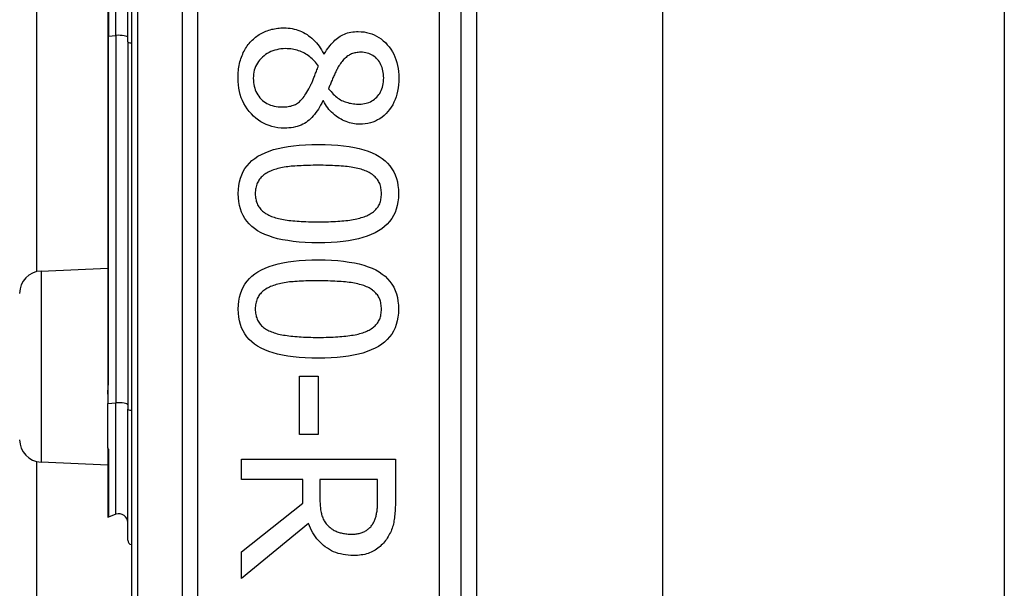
# Model space of a CAD drawing. Header units: inches. Extents: x 4 to 76.4, y 5.6 to 49.6.
# Tile 13 of 56: x 22.295 to 23.369, y 22.755 to 23.376. Entities that reach past the tile are written whole.
import ezdxf

# ---------------------------------------------------------------- set-up
doc = ezdxf.new("R2010")
doc.units = ezdxf.units.IN
doc.header["$LTSCALE"] = 4.856739
doc.header["$MEASUREMENT"] = 0
doc.layers.add('Visible Edges(ANSI)', color=7, linetype='Continuous', lineweight=25)
doc.layers.add('Visible Tangent Edges(ANSI)', color=7, linetype='Continuous', lineweight=25)

msp = doc.modelspace()

# ---------------------------------------------------------------- linework, layer by layer
at = {"layer": 'Visible Edges(ANSI)'}
for p, q in [((22.4167, 24.5709), (22.4167, 22.2767)), ((22.7766, 22.5096), (22.7766, 24.338)), ((22.7934, 24.1893), (22.7934, 22.6582)), ((22.9963, 24.174), (22.9963, 22.6735)), ((23.3692, 24.174), (23.3692, 22.6735)), ((22.3135, 23.1007), (22.3135, 23.7469)), ((22.3909, 23.4898), (22.3909, 23.3578)), ((22.4127, 23.3514), (22.4127, 23.4961)), ((22.3909, 23.3578), (22.3909, 22.9794)), ((22.4127, 23.3514), (22.4127, 22.9506)), ((22.6265, 23.3382), (22.6272, 23.3382)), ((22.6262, 23.2871), (22.6255, 23.2871)), ((22.3181, 23.1013), (22.3909, 23.1045)), ((22.6001, 22.9867), (22.6205, 22.9867)), ((22.6001, 22.9231), (22.6001, 22.9867)), ((22.6205, 22.9867), (22.6205, 22.9231)), ((22.3909, 22.9794), (22.3909, 22.9669)), ((22.3909, 22.9669), (22.3909, 22.9567)), ((22.3909, 22.9083), (22.3909, 22.9567)), ((22.4127, 22.8076), (22.4127, 22.9506)), ((22.6205, 22.9231), (22.6001, 22.9231)), ((22.3909, 22.9083), (22.3909, 22.9081)), ((22.3909, 22.9081), (22.3909, 22.9073)), ((22.3909, 22.9073), (22.3909, 22.8333)), ((22.3135, 19.241), (22.3135, 22.8936)), ((22.3181, 22.893), (22.3909, 22.8898)), ((22.5368, 22.896), (22.7048, 22.896)), ((22.5368, 22.8737), (22.5368, 22.896)), ((22.7048, 22.896), (22.7048, 22.8527)), ((22.6036, 22.8737), (22.5368, 22.8737)), ((22.6036, 22.8481), (22.6036, 22.8737)), ((22.6854, 22.8737), (22.6223, 22.8737)), ((22.6223, 22.8737), (22.6223, 22.8541)), ((22.6854, 22.8515), (22.6854, 22.8737)), ((22.5368, 22.795), (22.6036, 22.8481)), ((22.3998, 22.8359), (22.3915, 22.8329)), ((22.6099, 22.8258), (22.5368, 22.766)), ((22.5368, 22.766), (22.5368, 22.795))]:
    msp.add_line(p, q, dxfattribs=at)
at = {"layer": 'Visible Edges(ANSI)', "flags": 128}
for points in [[(22.5474, 23.3523), (22.5486, 23.3534), (22.5498, 23.3545), (22.551, 23.3556), (22.5522, 23.3566), (22.5535, 23.3576), (22.5548, 23.3585), (22.5562, 23.3594), (22.5576, 23.3602), (22.559, 23.361), (22.5605, 23.3617), (22.562, 23.3624), (22.5635, 23.363), (22.565, 23.3636), (22.5666, 23.3641), (22.5682, 23.3646), (22.5698, 23.3651), (22.5714, 23.3654), (22.573, 23.3658), (22.5747, 23.3661), (22.5764, 23.3663), (22.5781, 23.3665), (22.5798, 23.3666), (22.5815, 23.3667), (22.5832, 23.3667)], [(22.5832, 23.3667), (22.5855, 23.3666), (22.5877, 23.3665), (22.5899, 23.3662), (22.592, 23.3659), (22.5942, 23.3654), (22.5963, 23.3649), (22.5984, 23.3642), (22.6004, 23.3635), (22.6024, 23.3626), (22.6044, 23.3616), (22.6063, 23.3606), (22.6083, 23.3594), (22.6101, 23.3581), (22.6119, 23.3568), (22.6137, 23.3554), (22.6154, 23.3538), (22.617, 23.3522), (22.6185, 23.3505), (22.62, 23.3487), (22.6214, 23.3468), (22.6228, 23.3448), (22.6241, 23.3427), (22.6253, 23.3405), (22.6265, 23.3382)], [(22.6272, 23.3382), (22.6284, 23.3403), (22.6296, 23.3422), (22.6309, 23.344), (22.6321, 23.3458), (22.6334, 23.3475), (22.6347, 23.349), (22.6361, 23.3505), (22.6374, 23.3519), (22.6388, 23.3532), (22.6401, 23.3544), (22.6415, 23.3556), (22.643, 23.3566), (22.6444, 23.3576), (22.6459, 23.3584), (22.6475, 23.3592), (22.6492, 23.3599), (22.6508, 23.3606), (22.6526, 23.3611), (22.6544, 23.3616), (22.6563, 23.3619), (22.6582, 23.3622), (22.6602, 23.3624), (22.6622, 23.3626), (22.6643, 23.3626)], [(22.6643, 23.3626), (22.6674, 23.3625), (22.6705, 23.3622), (22.6734, 23.3617), (22.6763, 23.361), (22.679, 23.3601), (22.6817, 23.359), (22.6843, 23.3577), (22.6868, 23.3563), (22.6892, 23.3546), (22.6915, 23.3527), (22.6938, 23.3506), (22.6959, 23.3483), (22.6979, 23.3459), (22.6998, 23.3433), (22.7015, 23.3407), (22.7029, 23.3379), (22.7043, 23.3351), (22.7054, 23.3321), (22.7064, 23.329), (22.7072, 23.3258), (22.7078, 23.3225), (22.7082, 23.3191), (22.7085, 23.3156), (22.7086, 23.312)], [(22.533, 23.312), (22.533, 23.314), (22.5331, 23.3161), (22.5332, 23.3181), (22.5334, 23.3201), (22.5336, 23.322), (22.5339, 23.3239), (22.5343, 23.3258), (22.5347, 23.3277), (22.5351, 23.3295), (22.5356, 23.3313), (22.5361, 23.333), (22.5367, 23.3348), (22.5374, 23.3365), (22.5381, 23.3381), (22.5388, 23.3397), (22.5396, 23.3413), (22.5404, 23.3428), (22.5413, 23.3443), (22.5422, 23.3457), (22.5431, 23.3471), (22.5441, 23.3485), (22.5452, 23.3498), (22.5463, 23.351), (22.5474, 23.3523)], [(22.5848, 23.344), (22.5823, 23.3439), (22.5799, 23.3437), (22.5776, 23.3434), (22.5753, 23.3429), (22.5731, 23.3424), (22.5709, 23.3417), (22.5689, 23.3408), (22.5669, 23.3399), (22.565, 23.3388), (22.5631, 23.3376), (22.5614, 23.3362), (22.5597, 23.3348), (22.5581, 23.3332), (22.5566, 23.3316), (22.5553, 23.3299), (22.5541, 23.3281), (22.5531, 23.3263), (22.5522, 23.3244), (22.5515, 23.3225), (22.5508, 23.3204), (22.5504, 23.3184), (22.55, 23.3162), (22.5498, 23.314), (22.5497, 23.3117)], [(22.6208, 23.3248), (22.6197, 23.3263), (22.6187, 23.3277), (22.6175, 23.3291), (22.6164, 23.3305), (22.6152, 23.3317), (22.6139, 23.333), (22.6126, 23.3341), (22.6113, 23.3352), (22.6099, 23.3362), (22.6085, 23.3372), (22.607, 23.3381), (22.6055, 23.339), (22.604, 23.3398), (22.6024, 23.3405), (22.6008, 23.3412), (22.5992, 23.3418), (22.5975, 23.3423), (22.5958, 23.3427), (22.5941, 23.3431), (22.5923, 23.3434), (22.5905, 23.3437), (22.5886, 23.3438), (22.5868, 23.3439), (22.5848, 23.344)], [(22.6669, 23.34), (22.6656, 23.34), (22.6642, 23.3399), (22.6629, 23.3398), (22.6617, 23.3396), (22.6604, 23.3393), (22.6593, 23.339), (22.6581, 23.3386), (22.657, 23.3382), (22.6559, 23.3378), (22.6548, 23.3372), (22.6538, 23.3366), (22.6528, 23.336), (22.6519, 23.3353), (22.6509, 23.3345), (22.65, 23.3337), (22.6491, 23.3329), (22.6482, 23.332), (22.6473, 23.331), (22.6465, 23.3299), (22.6456, 23.3289), (22.6448, 23.3277), (22.644, 23.3265), (22.6432, 23.3253), (22.6424, 23.324)], [(22.692, 23.3121), (22.6919, 23.3141), (22.6918, 23.3161), (22.6915, 23.318), (22.6912, 23.3198), (22.6908, 23.3216), (22.6903, 23.3233), (22.6897, 23.3249), (22.689, 23.3265), (22.6882, 23.328), (22.6873, 23.3295), (22.6863, 23.3309), (22.6852, 23.3322), (22.6841, 23.3334), (22.6829, 23.3346), (22.6816, 23.3356), (22.6802, 23.3365), (22.6788, 23.3374), (22.6773, 23.3381), (22.6757, 23.3387), (22.6741, 23.3391), (22.6724, 23.3395), (22.6706, 23.3398), (22.6688, 23.34), (22.6669, 23.34)], [(22.6103, 23.3001), (22.6107, 23.3008), (22.611, 23.3015), (22.6114, 23.3022), (22.6118, 23.303), (22.6122, 23.3038), (22.6126, 23.3046), (22.613, 23.3055), (22.6134, 23.3064), (22.6138, 23.3073), (22.6142, 23.3083), (22.6146, 23.3093), (22.615, 23.3103), (22.6154, 23.3114), (22.6159, 23.3125), (22.6163, 23.3136), (22.6168, 23.3148), (22.6172, 23.316), (22.6177, 23.3171), (22.6182, 23.3184), (22.6187, 23.3196), (22.6192, 23.3209), (22.6197, 23.3221), (22.6202, 23.3234), (22.6208, 23.3248)], [(22.6424, 23.324), (22.6421, 23.3234), (22.6417, 23.3227), (22.6414, 23.322), (22.641, 23.3213), (22.6406, 23.3205), (22.6402, 23.3196), (22.6397, 23.3187), (22.6392, 23.3177), (22.6388, 23.3167), (22.6383, 23.3156), (22.6377, 23.3145), (22.6372, 23.3133), (22.6366, 23.3121), (22.6361, 23.311), (22.6356, 23.3098), (22.6351, 23.3087), (22.6347, 23.3076), (22.6342, 23.3065), (22.6338, 23.3054), (22.6334, 23.3043), (22.633, 23.3033), (22.6326, 23.3023), (22.6323, 23.3013), (22.6319, 23.3003)], [(22.5836, 23.2573), (22.5801, 23.2574), (22.5766, 23.2577), (22.5733, 23.2582), (22.5701, 23.259), (22.5669, 23.26), (22.5639, 23.2612), (22.5609, 23.2626), (22.558, 23.2642), (22.5553, 23.2661), (22.5526, 23.2681), (22.55, 23.2704), (22.5476, 23.2729), (22.5452, 23.2756), (22.5431, 23.2783), (22.5412, 23.2812), (22.5395, 23.2842), (22.5379, 23.2873), (22.5366, 23.2905), (22.5355, 23.2938), (22.5346, 23.2972), (22.5339, 23.3008), (22.5334, 23.3044), (22.5331, 23.3081), (22.533, 23.312)], [(22.5497, 23.3117), (22.5498, 23.3094), (22.55, 23.3071), (22.5503, 23.305), (22.5507, 23.3029), (22.5512, 23.3009), (22.5519, 23.2989), (22.5526, 23.2971), (22.5535, 23.2953), (22.5545, 23.2936), (22.5556, 23.292), (22.5569, 23.2904), (22.5582, 23.289), (22.5597, 23.2876), (22.5612, 23.2864), (22.5629, 23.2852), (22.5646, 23.2842), (22.5664, 23.2833), (22.5683, 23.2825), (22.5703, 23.2819), (22.5723, 23.2813), (22.5745, 23.2809), (22.5767, 23.2806), (22.579, 23.2805), (22.5814, 23.2804)], [(22.6656, 23.2835), (22.6674, 23.2836), (22.6692, 23.2837), (22.671, 23.284), (22.6727, 23.2844), (22.6743, 23.2848), (22.6759, 23.2854), (22.6775, 23.2861), (22.679, 23.2869), (22.6804, 23.2878), (22.6818, 23.2888), (22.6831, 23.2899), (22.6844, 23.2911), (22.6856, 23.2924), (22.6867, 23.2938), (22.6877, 23.2952), (22.6886, 23.2968), (22.6894, 23.2984), (22.6901, 23.3001), (22.6907, 23.3019), (22.6911, 23.3038), (22.6915, 23.3057), (22.6918, 23.3078), (22.6919, 23.3099), (22.692, 23.3121)], [(22.7086, 23.312), (22.7085, 23.3082), (22.7082, 23.3046), (22.7078, 23.3011), (22.7072, 23.2977), (22.7065, 23.2945), (22.7056, 23.2914), (22.7045, 23.2884), (22.7032, 23.2855), (22.7018, 23.2828), (22.7003, 23.2801), (22.6985, 23.2777), (22.6966, 23.2753), (22.6946, 23.2731), (22.6924, 23.2711), (22.6902, 23.2692), (22.6879, 23.2676), (22.6854, 23.2662), (22.6829, 23.2649), (22.6803, 23.2639), (22.6776, 23.263), (22.6748, 23.2623), (22.6719, 23.2619), (22.6689, 23.2616), (22.6658, 23.2615)], [(22.5814, 23.2804), (22.5831, 23.2804), (22.5848, 23.2805), (22.5864, 23.2807), (22.5879, 23.2809), (22.5893, 23.2811), (22.5907, 23.2814), (22.5921, 23.2818), (22.5934, 23.2822), (22.5946, 23.2827), (22.5958, 23.2832), (22.5969, 23.2838), (22.5979, 23.2845), (22.5989, 23.2852), (22.6, 23.286), (22.601, 23.287), (22.602, 23.288), (22.603, 23.2892), (22.6041, 23.2904), (22.6051, 23.2918), (22.6061, 23.2933), (22.6072, 23.2948), (22.6082, 23.2965), (22.6093, 23.2983), (22.6103, 23.3001)], [(22.6319, 23.3003), (22.6332, 23.2987), (22.6345, 23.2972), (22.6357, 23.2958), (22.637, 23.2944), (22.6383, 23.2932), (22.6395, 23.2921), (22.6408, 23.291), (22.6421, 23.29), (22.6434, 23.2891), (22.6448, 23.2883), (22.6461, 23.2876), (22.6474, 23.287), (22.6487, 23.2864), (22.6501, 23.2859), (22.6515, 23.2855), (22.6529, 23.2851), (22.6544, 23.2847), (22.6559, 23.2844), (22.6574, 23.2841), (22.659, 23.2839), (22.6606, 23.2837), (22.6622, 23.2836), (22.6639, 23.2836), (22.6656, 23.2835)], [(22.6255, 23.2871), (22.6244, 23.2847), (22.6232, 23.2824), (22.622, 23.2802), (22.6207, 23.2781), (22.6194, 23.2761), (22.618, 23.2742), (22.6166, 23.2723), (22.6151, 23.2706), (22.6137, 23.269), (22.6121, 23.2675), (22.6106, 23.2661), (22.6089, 23.2648), (22.6073, 23.2636), (22.6055, 23.2625), (22.6037, 23.2615), (22.6018, 23.2606), (22.5998, 23.2598), (22.5977, 23.2591), (22.5956, 23.2586), (22.5933, 23.2581), (22.591, 23.2577), (22.5886, 23.2575), (22.5862, 23.2573), (22.5836, 23.2573)], [(22.6658, 23.2615), (22.664, 23.2615), (22.6621, 23.2617), (22.6602, 23.2619), (22.6583, 23.2622), (22.6565, 23.2626), (22.6546, 23.2631), (22.6527, 23.2637), (22.6509, 23.2644), (22.649, 23.2652), (22.6472, 23.2661), (22.6454, 23.267), (22.6435, 23.2681), (22.6417, 23.2692), (22.64, 23.2704), (22.6383, 23.2717), (22.6367, 23.2731), (22.6352, 23.2746), (22.6337, 23.2761), (22.6323, 23.2777), (22.6309, 23.2795), (22.6297, 23.2812), (22.6284, 23.2831), (22.6273, 23.285), (22.6262, 23.2871)], [(22.5333, 23.1858), (22.5334, 23.1903), (22.5339, 23.1946), (22.5346, 23.1988), (22.5357, 23.2027), (22.537, 23.2064), (22.5387, 23.2099), (22.5406, 23.2132), (22.5429, 23.2163), (22.5454, 23.2191), (22.5482, 23.2218), (22.5514, 23.2243), (22.5548, 23.2266), (22.5586, 23.2286), (22.5627, 23.2305), (22.567, 23.2323), (22.5717, 23.2338), (22.5767, 23.2351), (22.5821, 23.2363), (22.5877, 23.2373), (22.5937, 23.2381), (22.5999, 23.2388), (22.6065, 23.2392), (22.6134, 23.2395), (22.6206, 23.2396)], [(22.6206, 23.2396), (22.6281, 23.2395), (22.6351, 23.2392), (22.6418, 23.2387), (22.6482, 23.2381), (22.6543, 23.2373), (22.66, 23.2363), (22.6654, 23.2351), (22.6704, 23.2337), (22.6751, 23.2322), (22.6794, 23.2304), (22.6835, 23.2285), (22.6871, 23.2264), (22.6905, 23.2241), (22.6936, 23.2217), (22.6963, 23.219), (22.6988, 23.2161), (22.701, 23.213), (22.7029, 23.2097), (22.7045, 23.2062), (22.7058, 23.2025), (22.7069, 23.1986), (22.7076, 23.1946), (22.708, 23.1903), (22.7082, 23.1858)], [(22.57, 23.211), (22.5686, 23.2104), (22.5672, 23.2098), (22.5659, 23.2092), (22.5647, 23.2085), (22.5635, 23.2078), (22.5623, 23.207), (22.5612, 23.2062), (22.5602, 23.2054), (22.5592, 23.2045), (22.5583, 23.2036), (22.5574, 23.2026), (22.5566, 23.2017), (22.5559, 23.2006), (22.5552, 23.1995), (22.5546, 23.1984), (22.554, 23.1972), (22.5535, 23.196), (22.5531, 23.1947), (22.5527, 23.1933), (22.5524, 23.1919), (22.5522, 23.1905), (22.552, 23.189), (22.5519, 23.1874), (22.5519, 23.1858)], [(22.6206, 23.2167), (22.6177, 23.2167), (22.6149, 23.2167), (22.6122, 23.2166), (22.6095, 23.2166), (22.6069, 23.2165), (22.6044, 23.2164), (22.602, 23.2163), (22.5997, 23.2162), (22.5974, 23.2161), (22.5952, 23.2159), (22.5931, 23.2158), (22.5911, 23.2156), (22.5892, 23.2154), (22.5872, 23.2152), (22.5854, 23.2149), (22.5835, 23.2146), (22.5817, 23.2143), (22.5799, 23.2139), (22.5782, 23.2135), (22.5765, 23.2131), (22.5748, 23.2126), (22.5732, 23.2121), (22.5716, 23.2116), (22.57, 23.211)], [(22.6718, 23.2108), (22.6704, 23.2114), (22.6688, 23.2119), (22.6673, 23.2124), (22.6656, 23.2129), (22.6639, 23.2133), (22.6621, 23.2137), (22.6603, 23.2141), (22.6584, 23.2144), (22.6564, 23.2147), (22.6544, 23.215), (22.6523, 23.2153), (22.6502, 23.2155), (22.648, 23.2157), (22.6457, 23.2158), (22.6434, 23.216), (22.6411, 23.2162), (22.6387, 23.2163), (22.6363, 23.2164), (22.6338, 23.2165), (22.6312, 23.2166), (22.6287, 23.2166), (22.626, 23.2167), (22.6234, 23.2167), (22.6206, 23.2167)], [(22.6895, 23.1858), (22.6895, 23.1873), (22.6894, 23.1888), (22.6892, 23.1903), (22.689, 23.1917), (22.6887, 23.193), (22.6884, 23.1944), (22.688, 23.1956), (22.6876, 23.1968), (22.687, 23.198), (22.6864, 23.1991), (22.6858, 23.2002), (22.6851, 23.2012), (22.6843, 23.2022), (22.6835, 23.2032), (22.6826, 23.2041), (22.6817, 23.205), (22.6806, 23.2059), (22.6796, 23.2067), (22.6784, 23.2075), (22.6772, 23.2082), (22.676, 23.2089), (22.6746, 23.2096), (22.6733, 23.2102), (22.6718, 23.2108)], [(22.6208, 23.1322), (22.6134, 23.1323), (22.6064, 23.1325), (22.5997, 23.133), (22.5933, 23.1336), (22.5873, 23.1345), (22.5816, 23.1355), (22.5762, 23.1366), (22.5712, 23.138), (22.5665, 23.1396), (22.5622, 23.1413), (22.5581, 23.1432), (22.5544, 23.1453), (22.551, 23.1476), (22.548, 23.1501), (22.5452, 23.1528), (22.5427, 23.1556), (22.5405, 23.1587), (22.5386, 23.162), (22.5369, 23.1655), (22.5356, 23.1691), (22.5346, 23.173), (22.5339, 23.1771), (22.5334, 23.1813), (22.5333, 23.1858)], [(22.5519, 23.1858), (22.5519, 23.1843), (22.552, 23.1828), (22.5522, 23.1814), (22.5524, 23.18), (22.5527, 23.1786), (22.553, 23.1773), (22.5534, 23.1761), (22.5539, 23.1749), (22.5544, 23.1737), (22.555, 23.1726), (22.5556, 23.1715), (22.5563, 23.1705), (22.5571, 23.1695), (22.5579, 23.1685), (22.5588, 23.1676), (22.5598, 23.1667), (22.5608, 23.1659), (22.5619, 23.1651), (22.563, 23.1643), (22.5642, 23.1636), (22.5655, 23.1629), (22.5668, 23.1622), (22.5682, 23.1616), (22.5696, 23.161)], [(22.7082, 23.1858), (22.708, 23.1813), (22.7076, 23.177), (22.7068, 23.1729), (22.7057, 23.169), (22.7044, 23.1653), (22.7027, 23.1618), (22.7008, 23.1585), (22.6985, 23.1555), (22.6959, 23.1526), (22.693, 23.1499), (22.6899, 23.1474), (22.6864, 23.1452), (22.6826, 23.1431), (22.6785, 23.1412), (22.6741, 23.1395), (22.6694, 23.1379), (22.6644, 23.1366), (22.6591, 23.1354), (22.6535, 23.1344), (22.6476, 23.1336), (22.6413, 23.133), (22.6348, 23.1325), (22.6279, 23.1323), (22.6208, 23.1322)], [(22.6721, 23.1612), (22.6735, 23.1617), (22.6748, 23.1624), (22.6761, 23.163), (22.6774, 23.1637), (22.6785, 23.1644), (22.6796, 23.1652), (22.6807, 23.166), (22.6817, 23.1668), (22.6826, 23.1677), (22.6835, 23.1686), (22.6843, 23.1695), (22.6851, 23.1705), (22.6858, 23.1715), (22.6864, 23.1726), (22.687, 23.1737), (22.6876, 23.1748), (22.688, 23.176), (22.6884, 23.1773), (22.6887, 23.1786), (22.689, 23.1799), (22.6892, 23.1813), (22.6894, 23.1828), (22.6895, 23.1843), (22.6895, 23.1858)], [(22.5696, 23.161), (22.571, 23.1605), (22.5725, 23.16), (22.574, 23.1595), (22.5756, 23.1591), (22.5773, 23.1586), (22.579, 23.1582), (22.5808, 23.1579), (22.5827, 23.1575), (22.5846, 23.1572), (22.5866, 23.1569), (22.5886, 23.1566), (22.5907, 23.1564), (22.5929, 23.1562), (22.5951, 23.156), (22.5974, 23.1558), (22.5997, 23.1556), (22.6021, 23.1555), (22.6046, 23.1554), (22.6072, 23.1553), (22.6098, 23.1552), (22.6124, 23.1551), (22.6151, 23.1551), (22.6179, 23.155), (22.6208, 23.155)], [(22.6208, 23.155), (22.6236, 23.155), (22.6264, 23.1551), (22.6291, 23.1551), (22.6318, 23.1552), (22.6344, 23.1553), (22.6369, 23.1554), (22.6394, 23.1555), (22.6418, 23.1556), (22.6441, 23.1558), (22.6464, 23.156), (22.6486, 23.1562), (22.6508, 23.1564), (22.6529, 23.1566), (22.6549, 23.1569), (22.6569, 23.1572), (22.6588, 23.1575), (22.6607, 23.1579), (22.6625, 23.1583), (22.6642, 23.1587), (22.6659, 23.1591), (22.6675, 23.1596), (22.6691, 23.1601), (22.6706, 23.1606), (22.6721, 23.1612)], [(22.5333, 23.0598), (22.5334, 23.0643), (22.5339, 23.0686), (22.5346, 23.0727), (22.5357, 23.0766), (22.537, 23.0803), (22.5387, 23.0838), (22.5406, 23.0871), (22.5429, 23.0902), (22.5454, 23.0931), (22.5482, 23.0958), (22.5514, 23.0983), (22.5548, 23.1005), (22.5586, 23.1026), (22.5627, 23.1045), (22.567, 23.1062), (22.5717, 23.1077), (22.5767, 23.1091), (22.5821, 23.1103), (22.5877, 23.1113), (22.5937, 23.1121), (22.5999, 23.1127), (22.6065, 23.1132), (22.6134, 23.1134), (22.6206, 23.1135)], [(22.6206, 23.1135), (22.6281, 23.1134), (22.6351, 23.1132), (22.6418, 23.1127), (22.6482, 23.1121), (22.6543, 23.1112), (22.66, 23.1102), (22.6654, 23.1091), (22.6704, 23.1077), (22.6751, 23.1061), (22.6794, 23.1044), (22.6835, 23.1025), (22.6871, 23.1004), (22.6905, 23.0981), (22.6936, 23.0956), (22.6963, 23.0929), (22.6988, 23.09), (22.701, 23.087), (22.7029, 23.0837), (22.7045, 23.0802), (22.7058, 23.0765), (22.7069, 23.0726), (22.7076, 23.0685), (22.708, 23.0642), (22.7082, 23.0598)], [(22.6206, 23.0907), (22.6177, 23.0906), (22.6149, 23.0906), (22.6122, 23.0906), (22.6095, 23.0905), (22.6069, 23.0905), (22.6044, 23.0904), (22.602, 23.0903), (22.5997, 23.0902), (22.5974, 23.09), (22.5952, 23.0899), (22.5931, 23.0897), (22.5911, 23.0896), (22.5892, 23.0894), (22.5872, 23.0891), (22.5854, 23.0889), (22.5835, 23.0886), (22.5817, 23.0882), (22.5799, 23.0879), (22.5782, 23.0875), (22.5765, 23.087), (22.5748, 23.0866), (22.5732, 23.0861), (22.5716, 23.0855), (22.57, 23.0849)], [(22.6718, 23.0848), (22.6704, 23.0854), (22.6688, 23.0859), (22.6673, 23.0864), (22.6656, 23.0868), (22.6639, 23.0873), (22.6621, 23.0877), (22.6603, 23.088), (22.6584, 23.0884), (22.6564, 23.0887), (22.6544, 23.089), (22.6523, 23.0892), (22.6502, 23.0894), (22.648, 23.0896), (22.6457, 23.0898), (22.6434, 23.09), (22.6411, 23.0901), (22.6387, 23.0902), (22.6363, 23.0904), (22.6338, 23.0904), (22.6312, 23.0905), (22.6287, 23.0906), (22.626, 23.0906), (22.6234, 23.0906), (22.6206, 23.0907)], [(22.57, 23.0849), (22.5686, 23.0844), (22.5672, 23.0838), (22.5659, 23.0831), (22.5647, 23.0825), (22.5635, 23.0817), (22.5623, 23.081), (22.5612, 23.0802), (22.5602, 23.0793), (22.5592, 23.0785), (22.5583, 23.0776), (22.5574, 23.0766), (22.5566, 23.0756), (22.5559, 23.0746), (22.5552, 23.0735), (22.5546, 23.0724), (22.554, 23.0712), (22.5535, 23.0699), (22.5531, 23.0686), (22.5527, 23.0673), (22.5524, 23.0659), (22.5522, 23.0644), (22.552, 23.0629), (22.5519, 23.0614), (22.5519, 23.0598)], [(22.6895, 23.0598), (22.6895, 23.0613), (22.6894, 23.0628), (22.6892, 23.0642), (22.689, 23.0657), (22.6887, 23.067), (22.6884, 23.0683), (22.688, 23.0696), (22.6876, 23.0708), (22.687, 23.072), (22.6864, 23.0731), (22.6858, 23.0742), (22.6851, 23.0752), (22.6843, 23.0762), (22.6835, 23.0772), (22.6826, 23.0781), (22.6817, 23.079), (22.6806, 23.0798), (22.6796, 23.0806), (22.6784, 23.0814), (22.6772, 23.0822), (22.676, 23.0829), (22.6746, 23.0836), (22.6733, 23.0842), (22.6718, 23.0848)], [(22.6208, 23.0061), (22.6134, 23.0062), (22.6064, 23.0065), (22.5997, 23.007), (22.5933, 23.0076), (22.5873, 23.0084), (22.5816, 23.0094), (22.5762, 23.0106), (22.5712, 23.012), (22.5665, 23.0135), (22.5622, 23.0153), (22.5581, 23.0172), (22.5544, 23.0193), (22.551, 23.0216), (22.548, 23.024), (22.5452, 23.0267), (22.5427, 23.0296), (22.5405, 23.0327), (22.5386, 23.036), (22.5369, 23.0394), (22.5356, 23.0431), (22.5346, 23.047), (22.5339, 23.051), (22.5334, 23.0553), (22.5333, 23.0598)], [(22.5519, 23.0598), (22.5519, 23.0582), (22.552, 23.0568), (22.5522, 23.0553), (22.5524, 23.0539), (22.5527, 23.0526), (22.553, 23.0513), (22.5534, 23.0501), (22.5539, 23.0488), (22.5544, 23.0477), (22.555, 23.0466), (22.5556, 23.0455), (22.5563, 23.0444), (22.5571, 23.0435), (22.5579, 23.0425), (22.5588, 23.0416), (22.5598, 23.0407), (22.5608, 23.0399), (22.5619, 23.0391), (22.563, 23.0383), (22.5642, 23.0376), (22.5655, 23.0369), (22.5668, 23.0362), (22.5682, 23.0356), (22.5696, 23.035)], [(22.7082, 23.0598), (22.708, 23.0553), (22.7076, 23.051), (22.7068, 23.0469), (22.7057, 23.043), (22.7044, 23.0393), (22.7027, 23.0358), (22.7008, 23.0325), (22.6985, 23.0294), (22.6959, 23.0265), (22.693, 23.0239), (22.6899, 23.0214), (22.6864, 23.0191), (22.6826, 23.0171), (22.6785, 23.0152), (22.6741, 23.0134), (22.6694, 23.0119), (22.6644, 23.0106), (22.6591, 23.0094), (22.6535, 23.0084), (22.6476, 23.0076), (22.6413, 23.0069), (22.6348, 23.0065), (22.6279, 23.0062), (22.6208, 23.0061)], [(22.6721, 23.0351), (22.6735, 23.0357), (22.6748, 23.0363), (22.6761, 23.037), (22.6774, 23.0377), (22.6785, 23.0384), (22.6796, 23.0392), (22.6807, 23.04), (22.6817, 23.0408), (22.6826, 23.0416), (22.6835, 23.0425), (22.6843, 23.0435), (22.6851, 23.0444), (22.6858, 23.0455), (22.6864, 23.0465), (22.687, 23.0476), (22.6876, 23.0488), (22.688, 23.05), (22.6884, 23.0512), (22.6887, 23.0525), (22.689, 23.0539), (22.6892, 23.0553), (22.6894, 23.0567), (22.6895, 23.0582), (22.6895, 23.0598)], [(22.5696, 23.035), (22.571, 23.0345), (22.5725, 23.034), (22.574, 23.0335), (22.5756, 23.033), (22.5773, 23.0326), (22.579, 23.0322), (22.5808, 23.0318), (22.5827, 23.0315), (22.5846, 23.0312), (22.5866, 23.0309), (22.5886, 23.0306), (22.5907, 23.0304), (22.5929, 23.0301), (22.5951, 23.0299), (22.5974, 23.0298), (22.5997, 23.0296), (22.6021, 23.0295), (22.6046, 23.0293), (22.6072, 23.0292), (22.6098, 23.0292), (22.6124, 23.0291), (22.6151, 23.029), (22.6179, 23.029), (22.6208, 23.029)], [(22.6208, 23.029), (22.6236, 23.029), (22.6264, 23.029), (22.6291, 23.0291), (22.6318, 23.0292), (22.6344, 23.0292), (22.6369, 23.0293), (22.6394, 23.0295), (22.6418, 23.0296), (22.6441, 23.0298), (22.6464, 23.0299), (22.6486, 23.0301), (22.6508, 23.0304), (22.6529, 23.0306), (22.6549, 23.0309), (22.6569, 23.0312), (22.6588, 23.0315), (22.6607, 23.0318), (22.6625, 23.0322), (22.6642, 23.0326), (22.6659, 23.0331), (22.6675, 23.0336), (22.6691, 23.034), (22.6706, 23.0346), (22.6721, 23.0351)], [(22.6223, 22.8541), (22.6223, 22.8525), (22.6223, 22.8509), (22.6224, 22.8494), (22.6225, 22.8479), (22.6226, 22.8464), (22.6227, 22.8449), (22.6229, 22.8435), (22.623, 22.8421), (22.6232, 22.8407), (22.6235, 22.8394), (22.6237, 22.838), (22.624, 22.8367), (22.6243, 22.8355), (22.6246, 22.8342), (22.6251, 22.833), (22.6255, 22.8319), (22.626, 22.8307), (22.6266, 22.8296), (22.6272, 22.8286), (22.6279, 22.8275), (22.6286, 22.8265), (22.6293, 22.8256), (22.6301, 22.8246), (22.631, 22.8237)], [(22.6797, 22.8248), (22.6802, 22.8256), (22.6807, 22.8265), (22.6812, 22.8273), (22.6816, 22.8282), (22.682, 22.8291), (22.6824, 22.83), (22.6827, 22.8309), (22.6831, 22.8319), (22.6834, 22.8329), (22.6837, 22.8339), (22.6839, 22.8349), (22.6841, 22.8359), (22.6843, 22.837), (22.6845, 22.8381), (22.6847, 22.8393), (22.6849, 22.8405), (22.685, 22.8417), (22.6851, 22.843), (22.6852, 22.8443), (22.6853, 22.8457), (22.6854, 22.8471), (22.6854, 22.8485), (22.6854, 22.85), (22.6854, 22.8515)], [(22.7048, 22.8527), (22.7048, 22.8504), (22.7047, 22.8481), (22.7047, 22.8458), (22.7046, 22.8436), (22.7045, 22.8415), (22.7044, 22.8395), (22.7042, 22.8375), (22.7041, 22.8356), (22.7039, 22.8337), (22.7037, 22.832), (22.7034, 22.8302), (22.7032, 22.8286), (22.7029, 22.827), (22.7026, 22.8254), (22.7022, 22.8238), (22.7017, 22.8222), (22.7012, 22.8206), (22.7006, 22.8191), (22.7, 22.8175), (22.6993, 22.816), (22.6985, 22.8145), (22.6977, 22.813), (22.6968, 22.8115), (22.6959, 22.81)], [(22.6592, 22.7909), (22.6561, 22.791), (22.6532, 22.7912), (22.6503, 22.7915), (22.6476, 22.792), (22.6449, 22.7926), (22.6423, 22.7933), (22.6397, 22.7941), (22.6373, 22.7951), (22.6349, 22.7962), (22.6327, 22.7975), (22.6305, 22.7988), (22.6283, 22.8003), (22.6263, 22.8019), (22.6244, 22.8036), (22.6225, 22.8054), (22.6208, 22.8073), (22.6191, 22.8093), (22.6175, 22.8114), (22.616, 22.8136), (22.6146, 22.8158), (22.6133, 22.8182), (22.6121, 22.8206), (22.6109, 22.8232), (22.6099, 22.8258)], [(22.631, 22.8237), (22.6318, 22.8229), (22.6326, 22.8222), (22.6334, 22.8215), (22.6343, 22.8208), (22.6352, 22.8201), (22.6361, 22.8195), (22.637, 22.8189), (22.638, 22.8184), (22.639, 22.8178), (22.64, 22.8174), (22.6411, 22.8169), (22.6422, 22.8165), (22.6433, 22.8162), (22.6444, 22.8158), (22.6456, 22.8155), (22.6467, 22.8152), (22.648, 22.815), (22.6492, 22.8148), (22.6505, 22.8146), (22.6518, 22.8145), (22.6532, 22.8144), (22.6546, 22.8143), (22.656, 22.8142), (22.6574, 22.8142)], [(22.6574, 22.8142), (22.6586, 22.8142), (22.6598, 22.8143), (22.661, 22.8144), (22.6621, 22.8145), (22.6632, 22.8147), (22.6643, 22.8149), (22.6654, 22.8151), (22.6664, 22.8154), (22.6675, 22.8157), (22.6685, 22.816), (22.6694, 22.8164), (22.6704, 22.8168), (22.6713, 22.8173), (22.6722, 22.8177), (22.6731, 22.8183), (22.6739, 22.8188), (22.6748, 22.8195), (22.6755, 22.8201), (22.6763, 22.8208), (22.677, 22.8215), (22.6778, 22.8223), (22.6784, 22.8231), (22.6791, 22.8239), (22.6797, 22.8248)], [(22.6959, 22.81), (22.6949, 22.8085), (22.6939, 22.8072), (22.6929, 22.8058), (22.6917, 22.8045), (22.6906, 22.8033), (22.6894, 22.8021), (22.6882, 22.8009), (22.6869, 22.7999), (22.6855, 22.7988), (22.6842, 22.7979), (22.6827, 22.7969), (22.6813, 22.796), (22.6798, 22.7952), (22.6782, 22.7945), (22.6766, 22.7938), (22.6749, 22.7932), (22.6731, 22.7927), (22.6713, 22.7922), (22.6694, 22.7918), (22.6675, 22.7915), (22.6655, 22.7913), (22.6634, 22.7911), (22.6613, 22.791), (22.6592, 22.7909)]]:
    msp.add_lwpolyline(points, dxfattribs=at)
at = {"layer": 'Visible Edges(ANSI)'}
for centre, radius, start, end in [((22.3191, 23.077), 0.0244, 92.5, 180), ((22.3191, 22.9173), 0.0244, 180, 267.5), ((22.3913, 22.8333), 0.00048, 180, 290), ((22.4031, 22.8269), 0.0096, 0, 110), ((22.4175, 22.8076), 0.0048, 180, 259.9795)]:
    msp.add_arc(centre, radius, start, end, dxfattribs=at)
at = {"layer": 'Visible Tangent Edges(ANSI)'}
for p, q in [((22.4237, 22.2767), (22.4237, 24.5709)), ((22.472, 24.338), (22.472, 22.5096)), ((22.489, 22.5096), (22.489, 24.338)), ((22.7526, 24.338), (22.7526, 22.5096)), ((22.3915, 23.4899), (22.3915, 23.3577)), ((22.3998, 23.3584), (22.3998, 23.4892)), ((22.3915, 23.3577), (22.3998, 23.3584)), ((22.3915, 22.9793), (22.3915, 23.3577)), ((22.3998, 23.3584), (22.3998, 22.9575)), ((22.3181, 23.1013), (22.3181, 22.893)), ((22.3909, 22.9567), (22.3998, 22.9575)), ((22.3998, 22.8359), (22.3998, 22.9575)), ((22.391, 22.9082), (22.3909, 22.9083)), ((22.3915, 22.9071), (22.3915, 22.8329))]:
    msp.add_line(p, q, dxfattribs=at)
at = {"layer": 'Visible Tangent Edges(ANSI)', "flags": 128}
for points in [[(22.3909, 22.9669), (22.3909, 22.9674), (22.3909, 22.9679), (22.3909, 22.9684), (22.391, 22.969), (22.391, 22.9695), (22.391, 22.97), (22.3911, 22.9705), (22.3911, 22.971), (22.3911, 22.9715), (22.3912, 22.9721), (22.3912, 22.9726), (22.3912, 22.9731), (22.3912, 22.9736), (22.3913, 22.9741), (22.3913, 22.9746), (22.3913, 22.9752), (22.3914, 22.9757), (22.3914, 22.9762), (22.3914, 22.9767), (22.3915, 22.9772), (22.3915, 22.9777), (22.3915, 22.9782), (22.3915, 22.9788), (22.3915, 22.9793)], [(22.3915, 22.9071), (22.3915, 22.9071), (22.3915, 22.9072), (22.3915, 22.9072), (22.3915, 22.9073), (22.3915, 22.9073), (22.3915, 22.9074), (22.3914, 22.9074), (22.3914, 22.9075), (22.3914, 22.9075), (22.3914, 22.9076), (22.3914, 22.9076), (22.3913, 22.9077), (22.3913, 22.9077), (22.3913, 22.9078), (22.3913, 22.9078), (22.3912, 22.9078), (22.3912, 22.9079), (22.3912, 22.9079), (22.3912, 22.908), (22.3911, 22.908), (22.3911, 22.908), (22.391, 22.9081), (22.391, 22.9081), (22.391, 22.9082)]]:
    msp.add_lwpolyline(points, dxfattribs=at)
at = {"layer": 'Visible Tangent Edges(ANSI)'}
for centre, major_axis, ratio, start_param, end_param in [((22.3913, 23.3578), (-0.00048, 0), 0.245714, 0, 1.919862), ((22.4031, 23.3562), (0.0096, 0), 0.245714, 0, 1.919862), ((22.4175, 23.3514), (-0.0048, 0), 0.245714, 0, 1.395906), ((22.3913, 22.9794), (-0.00048, 0), 0.245714, 0, 1.919862), ((22.4031, 22.9553), (0.0096, 0), 0.245714, 0, 1.919862), ((22.4175, 22.9506), (-0.0048, 0), 0.245714, 0, 1.395906), ((22.3908, 22.9084), (0.000336, 0.000342), 0.604942, 4.252306, 4.588732), ((22.3913, 22.9073), (-0.00048, 0), 0.548442, 0, 1.919862)]:
    msp.add_ellipse(centre, major_axis=major_axis, ratio=ratio, start_param=start_param, end_param=end_param, dxfattribs=at)

doc.saveas('drawing.dxf')
